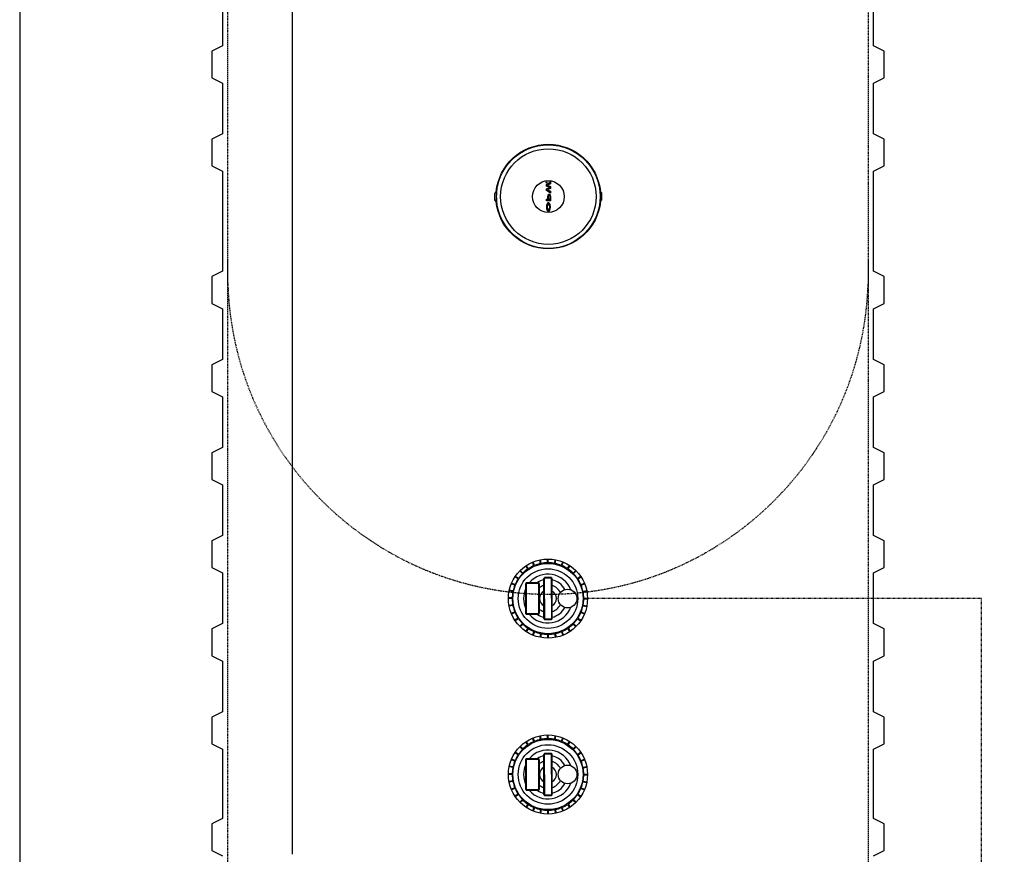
# Model space of a CAD drawing. Extents: x -19547 to -11561, y 2096 to 5601.
# Tile 91 of 168: x -15363 to -15179, y 4454 to 4610. Entities that reach past the tile are written whole.
import ezdxf

# ---------------------------------------------------------------- set-up
doc = ezdxf.new("R2010")
doc.units = 0
doc.header["$MEASUREMENT"] = 0
doc.linetypes.add('HIDDEN3', pattern=[0.1875, 0.125, -0.0625])
doc.linetypes.add('VENT', pattern=[0.04, 0.02, -0.02])
for name, color, linetype in [('PIPING-PRODUCT-REGULAR', 4, 'CONTINUOUS'), ('PIPING-VENT', 3, 'VENT'), ('TANK-MANHOLE', 2, 'CONTINUOUS'), ('TANK-SLAB', 6, 'CONTINUOUS'), ('TANK-UST', 5, 'CONTINUOUS')]:
    doc.layers.add(name, color=color, linetype=linetype)

msp = doc.modelspace()

# ---------------------------------------------------------------- hatches: boundary and pattern name
at = {"layer": 'TANK-MANHOLE', "linetype": 'Continuous'}
for points in [[(-15263.88, 4577.97), (-15263.88, 4577.61), (-15264.61, 4578.08), (-15264.61, 4578.39), (-15264.05, 4578.66), (-15264.61, 4578.94), (-15264.61, 4579.25), (-15263.88, 4579.72), (-15263.88, 4579.35), (-15264.44, 4579.1), (-15263.88, 4578.84), (-15263.88, 4578.48), (-15264.44, 4578.23)], [(-15264.62, 4579.48, -1), (-15264.62, 4579.64, -1)]]:
    msp.add_hatch(color=1, dxfattribs=at).paths.add_polyline_path(points)
h = msp.add_hatch(color=1, dxfattribs=at)
h.paths.add_polyline_path([(-15263.91, 4577.2), (-15263.89, 4577.12), (-15263.88, 4577.04), (-15263.88, 4576.96), (-15263.88, 4576.15), (-15264.61, 4576.15), (-15264.61, 4576.49), (-15264.33, 4576.49), (-15264.33, 4576.96), (-15264.33, 4577.04), (-15264.32, 4577.12), (-15264.3, 4577.2), (-15264.27, 4577.27), (-15264.24, 4577.33), (-15264.21, 4577.37), (-15264.17, 4577.4), (-15264.12, 4577.42), (-15264.08, 4577.42), (-15264.04, 4577.4), (-15264, 4577.37), (-15263.97, 4577.33), (-15263.94, 4577.27)])
h.paths.add_polyline_path([(-15263.99, 4576.49), (-15263.99, 4576.96), (-15264, 4577.02), (-15264.01, 4577.07), (-15264.03, 4577.12), (-15264.05, 4577.15), (-15264.08, 4577.18), (-15264.1, 4577.19), (-15264.13, 4577.18), (-15264.16, 4577.15), (-15264.18, 4577.12), (-15264.2, 4577.07), (-15264.21, 4577.02), (-15264.22, 4576.96), (-15264.22, 4576.49)], flags=16)
h = msp.add_hatch(color=1, dxfattribs=at)
h.paths.add_polyline_path([(-15264.05, 4575.68), (-15264.01, 4575.61), (-15263.97, 4575.54), (-15263.94, 4575.45), (-15263.91, 4575.35), (-15263.9, 4575.24), (-15263.88, 4575.14), (-15263.88, 4575.02), (-15263.88, 4574.91), (-15263.89, 4574.8), (-15263.91, 4574.69), (-15263.93, 4574.59), (-15263.96, 4574.5), (-15263.99, 4574.42), (-15264.03, 4574.34), (-15264.07, 4574.28), (-15264.12, 4574.24), (-15264.16, 4574.22), (-15264.2, 4574.2), (-15264.25, 4574.19), (-15264.3, 4574.2), (-15264.35, 4574.22), (-15264.4, 4574.26), (-15264.43, 4574.3), (-15264.46, 4574.34), (-15264.5, 4574.42), (-15264.54, 4574.5), (-15264.57, 4574.59), (-15264.59, 4574.69), (-15264.6, 4574.8), (-15264.61, 4574.91), (-15264.61, 4575.02), (-15264.61, 4575.14), (-15264.6, 4575.24), (-15264.58, 4575.35), (-15264.55, 4575.45), (-15264.52, 4575.54), (-15264.48, 4575.61), (-15264.44, 4575.68), (-15264.4, 4575.73), (-15264.35, 4575.77), (-15264.3, 4575.79), (-15264.25, 4575.8), (-15264.19, 4575.79), (-15264.15, 4575.77), (-15264.1, 4575.73)])
h.paths.add_polyline_path([(-15264.16, 4575.44), (-15264.2, 4575.47), (-15264.25, 4575.48), (-15264.29, 4575.47), (-15264.34, 4575.44), (-15264.38, 4575.4), (-15264.41, 4575.35), (-15264.45, 4575.28), (-15264.47, 4575.21), (-15264.49, 4575.13), (-15264.5, 4575.04), (-15264.5, 4574.95), (-15264.49, 4574.86), (-15264.47, 4574.78), (-15264.45, 4574.71), (-15264.41, 4574.64), (-15264.38, 4574.59), (-15264.34, 4574.55), (-15264.29, 4574.52), (-15264.25, 4574.52), (-15264.2, 4574.52), (-15264.16, 4574.55), (-15264.12, 4574.59), (-15264.08, 4574.64), (-15264.05, 4574.71), (-15264.02, 4574.78), (-15264.01, 4574.86), (-15264, 4574.95), (-15264, 4575.04), (-15264.01, 4575.13), (-15264.02, 4575.21), (-15264.05, 4575.28), (-15264.08, 4575.35), (-15264.12, 4575.4)], flags=16)

# ---------------------------------------------------------------- linework, layer by layer
at = {"layer": 'PIPING-PRODUCT-REGULAR'}
msp.add_line((-15312.22, 4453.76), (-15312.22, 4774.23), dxfattribs=at)
at = {"layer": 'PIPING-VENT', "ltscale": 3}
for p, q in [((-15183.07, 4501.66), (-15256.93, 4501.66)), ((-15183.07, 4188.68), (-15183.07, 4501.66))]:
    msp.add_line(p, q, dxfattribs=at)
at = {"layer": 'TANK-MANHOLE', "color": 1, "linetype": 'Continuous'}
for p, q in [((-15274.37, 4576.3), (-15274.11, 4576.04)), ((-15268.11, 4507.2), (-15268.5, 4507.78)), ((-15268, 4507.26), (-15268.39, 4507.85)), ((-15266.95, 4507.83), (-15267.22, 4508.48)), ((-15266.84, 4507.87), (-15267.11, 4508.52)), ((-15265.7, 4508.22), (-15265.84, 4508.91)), ((-15265.58, 4508.24), (-15265.72, 4508.93)), ((-15264.39, 4508.36), (-15264.39, 4509.06)), ((-15264.27, 4508.36), (-15264.27, 4509.06)), ((-15263.09, 4508.24), (-15262.95, 4508.93)), ((-15262.96, 4508.22), (-15262.83, 4508.91)), ((-15261.82, 4507.87), (-15261.56, 4508.52)), ((-15261.71, 4507.83), (-15261.44, 4508.48)), ((-15260.66, 4507.27), (-15260.27, 4507.85)), ((-15260.56, 4507.2), (-15260.17, 4507.78)), ((-15269.11, 4506.35), (-15269.61, 4506.85)), ((-15269.03, 4506.44), (-15269.52, 4506.94)), ((-15259.64, 4506.44), (-15259.14, 4506.94)), ((-15259.55, 4506.35), (-15259.05, 4506.85)), ((-15270.55, 4504.16), (-15271.2, 4504.43)), ((-15270.5, 4504.28), (-15271.15, 4504.55)), ((-15269.94, 4505.33), (-15270.52, 4505.72)), ((-15269.87, 4505.43), (-15270.45, 4505.82)), ((-15258.79, 4505.43), (-15258.21, 4505.83)), ((-15258.72, 4505.33), (-15258.14, 4505.72)), ((-15258.16, 4504.28), (-15257.51, 4504.55)), ((-15258.11, 4504.17), (-15257.46, 4504.44)), ((-15270.92, 4502.98), (-15271.61, 4503.12)), ((-15270.89, 4503.1), (-15271.58, 4503.24)), ((-15257.77, 4503.03), (-15257.08, 4503.17)), ((-15257.74, 4502.91), (-15257.06, 4503.04)), ((-15271.03, 4501.8), (-15271.74, 4501.8)), ((-15271.03, 4501.67), (-15271.74, 4501.67)), ((-15270.92, 4500.49), (-15271.61, 4500.35)), ((-15257.74, 4500.41), (-15257.05, 4500.28)), ((-15257.63, 4501.72), (-15256.92, 4501.72)), ((-15257.63, 4501.6), (-15256.92, 4501.6)), ((-15270.89, 4500.36), (-15271.58, 4500.23)), ((-15270.55, 4499.15), (-15271.2, 4498.88)), ((-15270.5, 4499.03), (-15271.15, 4498.76)), ((-15258.16, 4499.04), (-15257.51, 4498.77)), ((-15258.11, 4499.15), (-15257.46, 4498.88)), ((-15257.77, 4500.29), (-15257.08, 4500.15)), ((-15269.94, 4497.99), (-15270.52, 4497.59)), ((-15269.87, 4497.88), (-15270.45, 4497.49)), ((-15269.11, 4496.96), (-15269.61, 4496.46)), ((-15269.02, 4496.87), (-15269.52, 4496.38)), ((-15259.63, 4496.88), (-15259.14, 4496.38)), ((-15259.55, 4496.96), (-15259.05, 4496.47)), ((-15258.79, 4497.88), (-15258.21, 4497.49)), ((-15258.72, 4497.99), (-15258.14, 4497.6)), ((-15268.11, 4496.12), (-15268.5, 4495.53)), ((-15268, 4496.05), (-15268.39, 4495.46)), ((-15266.95, 4495.49), (-15267.22, 4494.84)), ((-15266.84, 4495.44), (-15267.11, 4494.79)), ((-15265.7, 4495.1), (-15265.84, 4494.41)), ((-15265.58, 4495.07), (-15265.71, 4494.38)), ((-15264.39, 4494.96), (-15264.39, 4494.25)), ((-15264.27, 4494.96), (-15264.27, 4494.25)), ((-15263.08, 4495.07), (-15262.95, 4494.38)), ((-15262.96, 4495.1), (-15262.82, 4494.41)), ((-15261.82, 4495.44), (-15261.55, 4494.79)), ((-15261.71, 4495.49), (-15261.44, 4494.84)), ((-15260.66, 4496.05), (-15260.27, 4495.47)), ((-15260.55, 4496.12), (-15260.16, 4495.54)), ((-15268.11, 4474.24), (-15268.5, 4474.83)), ((-15268, 4474.31), (-15268.39, 4474.9)), ((-15266.95, 4474.88), (-15267.22, 4475.52)), ((-15266.84, 4474.92), (-15267.11, 4475.57)), ((-15265.7, 4475.27), (-15265.84, 4475.96)), ((-15265.58, 4475.29), (-15265.72, 4475.98)), ((-15264.39, 4475.41), (-15264.39, 4476.11)), ((-15264.27, 4475.41), (-15264.27, 4476.11)), ((-15263.09, 4475.29), (-15262.95, 4475.98)), ((-15262.96, 4475.27), (-15262.83, 4475.96)), ((-15261.82, 4474.92), (-15261.56, 4475.57)), ((-15261.71, 4474.88), (-15261.44, 4475.53)), ((-15260.66, 4474.32), (-15260.27, 4474.9)), ((-15260.56, 4474.25), (-15260.17, 4474.83)), ((-15269.94, 4472.38), (-15270.52, 4472.77)), ((-15269.87, 4472.48), (-15270.45, 4472.87)), ((-15269.11, 4473.4), (-15269.61, 4473.9)), ((-15269.03, 4473.49), (-15269.52, 4473.99)), ((-15259.64, 4473.49), (-15259.14, 4473.99)), ((-15259.55, 4473.4), (-15259.05, 4473.9)), ((-15258.79, 4472.48), (-15258.21, 4472.87)), ((-15258.72, 4472.38), (-15258.14, 4472.77)), ((-15270.55, 4471.21), (-15271.2, 4471.48)), ((-15270.5, 4471.33), (-15271.15, 4471.6)), ((-15258.16, 4471.33), (-15257.51, 4471.6)), ((-15258.11, 4471.22), (-15257.46, 4471.48)), ((-15270.92, 4470.03), (-15271.61, 4470.17)), ((-15270.89, 4470.15), (-15271.58, 4470.29)), ((-15257.77, 4470.08), (-15257.08, 4470.21)), ((-15257.74, 4469.95), (-15257.06, 4470.09)), ((-15271.03, 4468.85), (-15271.74, 4468.85)), ((-15271.03, 4468.72), (-15271.74, 4468.72)), ((-15270.92, 4467.54), (-15271.61, 4467.4)), ((-15270.89, 4467.41), (-15271.58, 4467.28)), ((-15257.77, 4467.34), (-15257.08, 4467.2)), ((-15257.74, 4467.46), (-15257.05, 4467.33)), ((-15257.63, 4468.77), (-15256.92, 4468.77)), ((-15257.63, 4468.65), (-15256.92, 4468.65)), ((-15270.55, 4466.2), (-15271.2, 4465.93)), ((-15270.5, 4466.08), (-15271.15, 4465.81)), ((-15258.16, 4466.09), (-15257.51, 4465.82)), ((-15258.11, 4466.2), (-15257.46, 4465.93)), ((-15269.94, 4465.03), (-15270.52, 4464.64)), ((-15269.87, 4464.93), (-15270.45, 4464.54)), ((-15269.11, 4464.01), (-15269.61, 4463.51)), ((-15269.02, 4463.92), (-15269.52, 4463.43)), ((-15259.63, 4463.92), (-15259.14, 4463.43)), ((-15259.55, 4464.01), (-15259.05, 4463.52)), ((-15258.79, 4464.93), (-15258.21, 4464.54)), ((-15258.72, 4465.04), (-15258.14, 4464.65)), ((-15268.11, 4463.17), (-15268.5, 4462.58)), ((-15268, 4463.1), (-15268.39, 4462.51)), ((-15266.95, 4462.54), (-15267.22, 4461.89)), ((-15266.84, 4462.49), (-15267.11, 4461.84)), ((-15265.7, 4462.15), (-15265.84, 4461.46)), ((-15265.58, 4462.12), (-15265.71, 4461.43)), ((-15264.39, 4462), (-15264.39, 4461.3)), ((-15264.27, 4462), (-15264.27, 4461.3)), ((-15263.08, 4462.12), (-15262.95, 4461.43)), ((-15262.96, 4462.15), (-15262.82, 4461.46)), ((-15261.82, 4462.49), (-15261.55, 4461.84)), ((-15261.71, 4462.54), (-15261.44, 4461.89)), ((-15260.66, 4463.1), (-15260.27, 4462.52)), ((-15260.55, 4463.17), (-15260.16, 4462.59))]:
    msp.add_line(p, q, dxfattribs=at)
for points in [[(-15274.02, 4577.86, -0.912363), (-15254.51, 4577.85), (-15254.58, 4577.82, -0.044356), (-15254.58, 4576.09), (-15254.51, 4576.06, -0.912363), (-15274.02, 4576.06), (-15273.94, 4576.1, -0.044356), (-15273.94, 4577.82)], [(-15273.98, 4576.13), (-15274.04, 4576.1), (-15274.28, 4576.34), (-15274.28, 4577.58), (-15274.04, 4577.82), (-15273.98, 4577.79, 0.042659)], [(-15254.55, 4576.12), (-15254.49, 4576.1), (-15254.25, 4576.34), (-15254.25, 4577.57), (-15254.49, 4577.81), (-15254.55, 4577.79, -0.042659)], [(-15266.25, 4504.66, -0.414214), (-15266, 4504.41), (-15266, 4498.91, -0.414214), (-15266.25, 4498.66), (-15268.25, 4498.66, -0.414214), (-15268.5, 4498.91), (-15268.5, 4504.41, -0.414214), (-15268.25, 4504.66)], [(-15266.25, 4504.53, -0.414214), (-15266.12, 4504.41), (-15266.12, 4498.91, -0.414214), (-15266.25, 4498.78), (-15268.25, 4498.78, -0.414214), (-15268.37, 4498.91), (-15268.37, 4504.41, -0.414214), (-15268.25, 4504.53)], [(-15263.83, 4505.66, -0.414214), (-15263.58, 4505.41), (-15263.58, 4497.91, -0.414214), (-15263.83, 4497.66), (-15264.83, 4497.66, -0.414214), (-15265.08, 4497.91), (-15265.08, 4505.41, -0.414214), (-15264.83, 4505.66)], [(-15263.83, 4505.53, -0.414214), (-15263.71, 4505.41), (-15263.7, 4497.91, -0.414214), (-15263.83, 4497.78), (-15264.83, 4497.78, -0.414214), (-15264.95, 4497.91), (-15264.96, 4505.41, -0.414214), (-15264.83, 4505.53)], [(-15263.83, 4472.71, -0.414214), (-15263.58, 4472.46), (-15263.58, 4464.96, -0.414214), (-15263.83, 4464.71), (-15264.83, 4464.71, -0.414214), (-15265.08, 4464.96), (-15265.08, 4472.46, -0.414214), (-15264.83, 4472.71)], [(-15266.25, 4471.71, -0.414214), (-15266, 4471.46), (-15266, 4465.96, -0.414214), (-15266.25, 4465.71), (-15268.25, 4465.71, -0.414214), (-15268.5, 4465.96), (-15268.5, 4471.46, -0.414214), (-15268.25, 4471.71)], [(-15266.25, 4471.58, -0.414214), (-15266.12, 4471.46), (-15266.12, 4465.96, -0.414214), (-15266.25, 4465.83), (-15268.25, 4465.83, -0.414214), (-15268.37, 4465.96), (-15268.37, 4471.46, -0.414214), (-15268.25, 4471.58)], [(-15263.83, 4472.58, -0.414214), (-15263.71, 4472.46), (-15263.7, 4464.96, -0.414214), (-15263.83, 4464.83), (-15264.83, 4464.83, -0.414214), (-15264.95, 4464.96), (-15264.96, 4472.46, -0.414214), (-15264.83, 4472.58)]]:
    msp.add_lwpolyline(points, format="xyb", close=True, dxfattribs=at)
for points in [[(-15264.61, 4578.08), (-15264.61, 4578.39), (-15264.05, 4578.66), (-15264.61, 4578.94), (-15264.61, 4579.25), (-15263.88, 4579.72), (-15263.88, 4579.35), (-15264.44, 4579.1), (-15263.88, 4578.84), (-15263.88, 4578.48), (-15264.44, 4578.23), (-15263.88, 4577.97), (-15263.88, 4577.61)], [(-15263.91, 4577.2), (-15263.89, 4577.12), (-15263.88, 4577.04), (-15263.88, 4576.96), (-15263.88, 4576.15), (-15264.61, 4576.15), (-15264.61, 4576.49), (-15264.33, 4576.49), (-15264.33, 4576.96), (-15264.33, 4577.04), (-15264.32, 4577.12), (-15264.3, 4577.2), (-15264.27, 4577.27), (-15264.24, 4577.33), (-15264.21, 4577.37), (-15264.17, 4577.4), (-15264.12, 4577.42), (-15264.08, 4577.42), (-15264.04, 4577.4), (-15264, 4577.37), (-15263.97, 4577.33), (-15263.94, 4577.27)], [(-15264.01, 4577.07), (-15264, 4577.02), (-15263.99, 4576.96), (-15263.99, 4576.49), (-15264.22, 4576.49), (-15264.22, 4576.96), (-15264.21, 4577.02), (-15264.2, 4577.07), (-15264.18, 4577.12), (-15264.16, 4577.15), (-15264.13, 4577.18), (-15264.1, 4577.19), (-15264.08, 4577.18), (-15264.05, 4577.15), (-15264.03, 4577.12)], [(-15264.25, 4575.8), (-15264.3, 4575.79), (-15264.35, 4575.77), (-15264.4, 4575.73), (-15264.44, 4575.68), (-15264.48, 4575.61), (-15264.52, 4575.54), (-15264.55, 4575.45), (-15264.58, 4575.35), (-15264.6, 4575.24), (-15264.61, 4575.14), (-15264.61, 4575.02), (-15264.61, 4574.91), (-15264.6, 4574.8), (-15264.59, 4574.69), (-15264.57, 4574.59), (-15264.54, 4574.5), (-15264.5, 4574.42), (-15264.46, 4574.34), (-15264.43, 4574.3), (-15264.4, 4574.26), (-15264.35, 4574.22), (-15264.3, 4574.2), (-15264.25, 4574.19), (-15264.2, 4574.2), (-15264.16, 4574.22), (-15264.12, 4574.24), (-15264.07, 4574.28), (-15264.03, 4574.34), (-15263.99, 4574.42), (-15263.96, 4574.5), (-15263.93, 4574.59), (-15263.91, 4574.69), (-15263.89, 4574.8), (-15263.88, 4574.91), (-15263.88, 4575.02), (-15263.88, 4575.14), (-15263.9, 4575.24), (-15263.91, 4575.35), (-15263.94, 4575.45), (-15263.97, 4575.54), (-15264.01, 4575.61), (-15264.05, 4575.68), (-15264.1, 4575.73), (-15264.15, 4575.77), (-15264.19, 4575.79)], [(-15264.05, 4575.28), (-15264.08, 4575.35), (-15264.12, 4575.4), (-15264.16, 4575.44), (-15264.2, 4575.47), (-15264.25, 4575.48), (-15264.29, 4575.47), (-15264.34, 4575.44), (-15264.38, 4575.4), (-15264.41, 4575.35), (-15264.45, 4575.28), (-15264.47, 4575.21), (-15264.49, 4575.13), (-15264.5, 4575.04), (-15264.5, 4574.95), (-15264.49, 4574.86), (-15264.47, 4574.78), (-15264.45, 4574.71), (-15264.41, 4574.64), (-15264.38, 4574.59), (-15264.34, 4574.55), (-15264.29, 4574.52), (-15264.25, 4574.52), (-15264.2, 4574.52), (-15264.16, 4574.55), (-15264.12, 4574.59), (-15264.08, 4574.64), (-15264.05, 4574.71), (-15264.02, 4574.78), (-15264.01, 4574.86), (-15264, 4574.95), (-15264, 4575.04), (-15264.01, 4575.13), (-15264.02, 4575.21)]]:
    msp.add_lwpolyline(points, close=True, dxfattribs=at)
for centre, radius in [((-15264.26, 4576.96), 9.71), ((-15264.26, 4576.96), 8.95), ((-15264.26, 4576.96), 2.98), ((-15264.62, 4579.56), 0.0755), ((-15264.33, 4501.66), 7.41), ((-15264.33, 4501.66), 6.58), ((-15264.33, 4501.66), 5.58), ((-15260.66, 4501.66), 1.75), ((-15264.33, 4468.71), 7.41), ((-15264.33, 4468.71), 6.58), ((-15264.33, 4468.71), 5.58), ((-15260.66, 4468.71), 1.75)]:
    msp.add_circle(centre, radius, dxfattribs=at)
for centre, radius, start, end in [((-15264.33, 4501.66), 6.7, 113.0451, 123.2266), ((-15264.33, 4501.66), 6.7, 101.7951, 111.9766), ((-15264.33, 4501.66), 6.7, 90.5451, 100.7266), ((-15264.33, 4501.66), 6.7, 79.2951, 89.4766), ((-15264.33, 4501.66), 6.7, 68.0451, 78.2266), ((-15264.33, 4501.66), 6.7, 56.7951, 66.9766), ((-15264.33, 4501.66), 6.7, 135.5451, 145.7266), ((-15264.33, 4501.66), 6.7, 124.2951, 134.4766), ((-15264.33, 4501.66), 4.58, 21.0486, 139.0662), ((-15264.33, 4501.66), 6.7, 45.5451, 55.7266), ((-15264.33, 4501.66), 6.7, 34.2951, 44.4766), ((-15264.33, 4501.66), 6.7, 158.0451, 168.2266), ((-15264.33, 4501.66), 6.7, 146.7951, 156.9766), ((-15264.33, 4501.66), 3.58, 102.1111, 123.0296), ((-15264.33, 4501.66), 2.58, 106.9251, 130.3274), ((-15264.33, 4501.66), 3.58, 27.9124, 77.9106), ((-15264.33, 4501.66), 2.58, 25.6744, 73.0966), ((-15264.33, 4501.66), 6.7, 23.0451, 33.2266), ((-15264.33, 4501.66), 6.7, 11.7951, 21.9766), ((-15264.33, 4501.66), 6.7, 169.2951, 179.4766), ((-15264.33, 4501.66), 4.58, 155.5782, 204.4435), ((-15264.33, 4501.66), 1.58, 118.3918, 241.63), ((-15264.33, 4501.66), 1.58, 298.3918, 61.63), ((-15264.33, 4501.66), 6.7, 0.5451, 10.7266), ((-15264.33, 4501.66), 6.7, 180.5451, 190.7266), ((-15264.33, 4501.66), 2.58, 286.9251, 334.3474), ((-15264.33, 4501.66), 6.7, 349.2951, 359.4766), ((-15264.33, 4501.66), 6.7, 191.7951, 201.9766), ((-15264.33, 4501.66), 6.7, 203.0451, 213.2266), ((-15264.33, 4501.66), 4.58, 220.9555, 338.9731), ((-15264.33, 4501.66), 3.58, 236.9922, 257.9106), ((-15264.33, 4501.66), 2.58, 229.6943, 253.0966), ((-15264.33, 4501.66), 3.58, 282.1111, 332.1093), ((-15264.33, 4501.66), 6.7, 326.7951, 336.9766), ((-15264.33, 4501.66), 6.7, 338.0451, 348.2266), ((-15264.33, 4501.66), 6.7, 214.2951, 224.4766), ((-15264.33, 4501.66), 6.7, 225.5451, 235.7266), ((-15264.33, 4501.66), 6.7, 304.2951, 314.4766), ((-15264.33, 4501.66), 6.7, 315.5451, 325.7266), ((-15264.33, 4501.66), 6.7, 236.7951, 246.9766), ((-15264.33, 4501.66), 6.7, 248.0451, 258.2266), ((-15264.33, 4501.66), 6.7, 259.2951, 269.4766), ((-15264.33, 4501.66), 6.7, 270.5451, 280.7266), ((-15264.33, 4501.66), 6.7, 281.7951, 291.9766), ((-15264.33, 4501.66), 6.7, 293.0451, 303.2266), ((-15264.33, 4468.71), 6.7, 113.0451, 123.2266), ((-15264.33, 4468.71), 6.7, 101.7951, 111.9766), ((-15264.33, 4468.71), 6.7, 90.5451, 100.7266), ((-15264.33, 4468.71), 6.7, 79.2951, 89.4766), ((-15264.33, 4468.71), 6.7, 68.0451, 78.2266), ((-15264.33, 4468.71), 6.7, 56.7951, 66.9766), ((-15264.33, 4468.71), 6.7, 135.5451, 145.7266), ((-15264.33, 4468.71), 6.7, 124.2951, 134.4766), ((-15264.33, 4468.71), 4.58, 21.0486, 139.0662), ((-15264.33, 4468.71), 6.7, 45.5451, 55.7266), ((-15264.33, 4468.71), 6.7, 34.2951, 44.4766), ((-15264.33, 4468.71), 6.7, 158.0451, 168.2266), ((-15264.33, 4468.71), 6.7, 146.7951, 156.9766), ((-15264.33, 4468.71), 3.58, 102.1111, 123.0296), ((-15264.33, 4468.71), 2.58, 106.9251, 130.3274), ((-15264.33, 4468.71), 3.58, 27.9124, 77.9106), ((-15264.33, 4468.71), 2.58, 25.6744, 73.0966), ((-15264.33, 4468.71), 6.7, 23.0451, 33.2266), ((-15264.33, 4468.71), 6.7, 11.7951, 21.9766), ((-15264.33, 4468.71), 6.7, 169.2951, 179.4766), ((-15264.33, 4468.71), 4.58, 155.5782, 204.4435), ((-15264.33, 4468.71), 1.58, 118.3918, 241.63), ((-15264.33, 4468.71), 1.58, 298.3918, 61.63), ((-15264.33, 4468.71), 6.7, 0.5451, 10.7266), ((-15264.33, 4468.71), 6.7, 180.5451, 190.7266), ((-15264.33, 4468.71), 6.7, 191.7951, 201.9766), ((-15264.33, 4468.71), 2.58, 286.9251, 334.3474), ((-15264.33, 4468.71), 6.7, 338.0451, 348.2266), ((-15264.33, 4468.71), 6.7, 349.2951, 359.4766), ((-15264.33, 4468.71), 6.7, 203.0451, 213.2266), ((-15264.33, 4468.71), 4.58, 220.9555, 338.9731), ((-15264.33, 4468.71), 3.58, 236.9922, 257.9106), ((-15264.33, 4468.71), 2.58, 229.6943, 253.0966), ((-15264.33, 4468.71), 3.58, 282.1111, 332.1093), ((-15264.33, 4468.71), 6.7, 326.7951, 336.9766), ((-15264.33, 4468.71), 6.7, 214.2951, 224.4766), ((-15264.33, 4468.71), 6.7, 225.5451, 235.7266), ((-15264.33, 4468.71), 6.7, 304.2951, 314.4766), ((-15264.33, 4468.71), 6.7, 315.5451, 325.7266), ((-15264.33, 4468.71), 6.7, 236.7951, 246.9766), ((-15264.33, 4468.71), 6.7, 248.0451, 258.2266), ((-15264.33, 4468.71), 6.7, 259.2951, 269.4766), ((-15264.33, 4468.71), 6.7, 270.5451, 280.7266), ((-15264.33, 4468.71), 6.7, 281.7951, 291.9766), ((-15264.33, 4468.71), 6.7, 293.0451, 303.2266)]:
    msp.add_arc(centre, radius, start, end, dxfattribs=at)
at = {"layer": 'TANK-SLAB'}
msp.add_lwpolyline([(-15363.33, 4230.31), (-14988.73, 4230.31), (-14988.73, 4893.75), (-15363.33, 4893.75)], close=True, dxfattribs=at)
at = {"layer": 'TANK-UST', "color": 2, "linetype": 'HIDDEN3'}
msp.add_lwpolyline([(-15324.33, 4773.71), (-15324.33, 4778.22, -0.953957), (-15204.33, 4778.22), (-15204.33, 4773.71), (-15204.33, 4678.46), (-15204.33, 4579.44), (-15204.33, 4354.44), (-15204.33, 4349.94, -0.953957), (-15324.33, 4349.94), (-15324.33, 4354.44), (-15324.33, 4579.44), (-15324.33, 4678.46)], format="xyb", close=True, dxfattribs=at)
at = {"layer": 'TANK-UST'}
for points in [[(-15325.33, 4614.71), (-15325.33, 4605.21), (-15327.33, 4604.21), (-15327.33, 4599.21), (-15325.33, 4598.21), (-15325.33, 4588.71), (-15327.33, 4587.71), (-15327.33, 4582.71), (-15325.33, 4581.71), (-15325.33, 4562.96), (-15327.33, 4561.96), (-15327.33, 4556.96), (-15325.33, 4555.96), (-15325.33, 4546.46), (-15327.33, 4545.46), (-15327.33, 4540.46), (-15325.33, 4539.46), (-15325.33, 4529.96), (-15327.33, 4528.96), (-15327.33, 4523.96), (-15325.33, 4522.96), (-15325.33, 4513.46), (-15327.33, 4512.46), (-15327.33, 4507.46), (-15325.33, 4506.46), (-15325.33, 4496.96), (-15327.33, 4495.96), (-15327.33, 4490.96), (-15325.33, 4489.96), (-15325.33, 4480.46), (-15327.33, 4479.46), (-15327.33, 4474.46), (-15325.33, 4473.46), (-15325.33, 4460.46), (-15327.33, 4459.46), (-15327.33, 4454.46), (-15325.33, 4453.46)], [(-15203.33, 4453.46), (-15201.33, 4454.46), (-15201.33, 4459.46), (-15203.33, 4460.46), (-15203.33, 4473.46), (-15201.33, 4474.46), (-15201.33, 4479.46), (-15203.33, 4480.46), (-15203.33, 4489.96), (-15201.33, 4490.96), (-15201.33, 4495.96), (-15203.33, 4496.96), (-15203.33, 4506.46), (-15201.33, 4507.46), (-15201.33, 4512.46), (-15203.33, 4513.46), (-15203.33, 4522.96), (-15201.33, 4523.96), (-15201.33, 4528.96), (-15203.33, 4529.96), (-15203.33, 4539.46), (-15201.33, 4540.46), (-15201.33, 4545.46), (-15203.33, 4546.46), (-15203.33, 4555.96), (-15201.33, 4556.96), (-15201.33, 4561.96), (-15203.33, 4562.96), (-15203.33, 4581.71), (-15201.33, 4582.71), (-15201.33, 4587.71), (-15203.33, 4588.71), (-15203.33, 4598.21), (-15201.33, 4599.21), (-15201.33, 4604.21), (-15203.33, 4605.21), (-15203.33, 4614.71)]]:
    msp.add_lwpolyline(points, dxfattribs=at)
at = {"layer": 'TANK-UST', "color": 2, "linetype": 'HIDDEN3'}
msp.add_lwpolyline([(-15204.33, 4565.21), (-15204.33, 4560.69, -0.970233), (-15324.33, 4560.69), (-15324.33, 4565.21)], format="xyb", dxfattribs=at)

doc.saveas('drawing.dxf')
